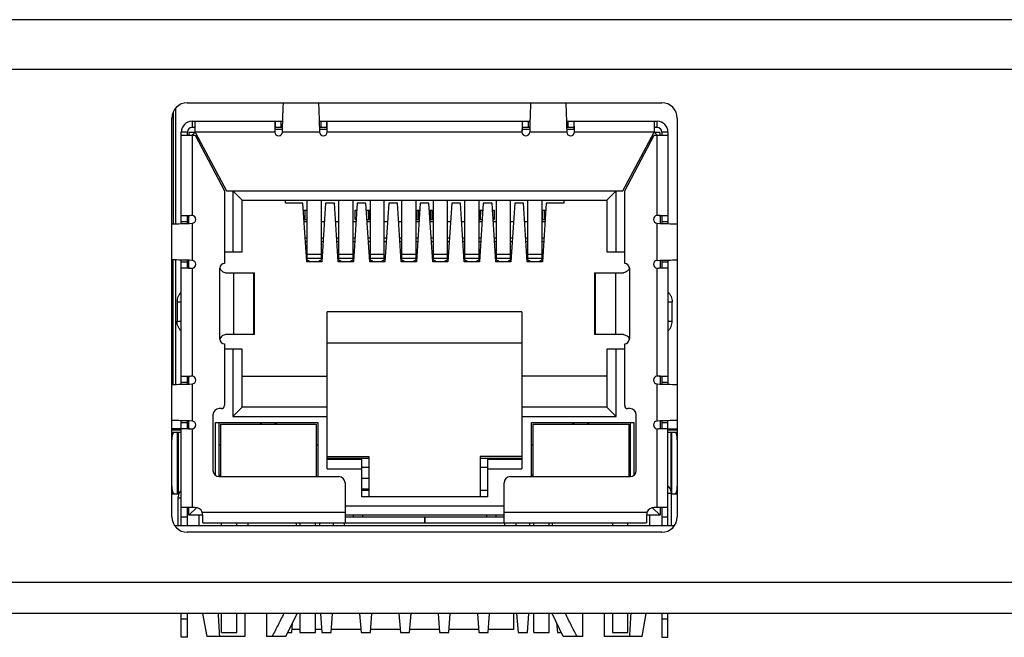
# Model space of a CAD drawing. Header units: millimetres. Extents: x 0 to 420, y 0 to 297.
# Tile 11 of 13: x 175 to 207, y 240 to 260. Entities that reach past the tile are written whole.
import ezdxf

# ---------------------------------------------------------------- set-up
doc = ezdxf.new("R2010")
doc.units = ezdxf.units.MM
doc.header["$LTSCALE"] = 23.1
doc.layers.add('00_COMPONENTS', color=7, linetype='CONTINUOUS')

msp = doc.modelspace()

# ---------------------------------------------------------------- linework, layer by layer
at = {"layer": '00_COMPONENTS', "color": 7}
for p, q in [((249.799, 260.116), (155.199, 260.116)), ((180.194, 257.117), (180.194, 253.507)), ((180.28, 253.51), (180.28, 257.253)), ((180.656, 257.426), (196.009, 257.426)), ((180.156, 244.026), (180.156, 256.926)), ((180.809, 256.826), (183.743, 256.826)), ((180.809, 256.826), (180.809, 256.626)), ((180.909, 256.476), (180.909, 256.826)), ((184.924, 256.826), (191.743, 256.826)), ((192.924, 256.826), (195.859, 256.826)), ((195.759, 256.826), (195.759, 256.476)), ((195.859, 256.626), (195.859, 256.826)), ((196.509, 256.926), (196.509, 244.026)), ((180.659, 256.476), (180.459, 256.476)), ((180.459, 253.516), (180.459, 256.476)), ((180.659, 256.376), (180.659, 256.476)), ((180.909, 256.626), (180.809, 256.626)), ((180.909, 256.476), (180.809, 256.376)), ((180.909, 256.476), (181.919, 254.576)), ((183.487, 256.626), (183.487, 256.621)), ((183.489, 256.576), (183.736, 256.576)), ((183.738, 256.626), (183.495, 256.626)), ((185.172, 256.626), (184.929, 256.626)), ((184.931, 256.576), (185.178, 256.576)), ((185.18, 256.622), (185.18, 256.626)), ((185.183, 256.486), (185.18, 256.622)), ((191.487, 256.626), (191.487, 256.621)), ((191.489, 256.576), (191.736, 256.576)), ((191.738, 256.626), (191.495, 256.626)), ((193.172, 256.626), (192.929, 256.626)), ((192.931, 256.576), (193.178, 256.576)), ((193.18, 256.622), (193.18, 256.626)), ((193.183, 256.486), (193.18, 256.622)), ((194.749, 254.576), (195.759, 256.476)), ((195.859, 256.626), (195.759, 256.626)), ((195.859, 256.376), (195.759, 256.476)), ((196.209, 256.476), (196.009, 256.476)), ((196.009, 256.476), (196.009, 256.376)), ((196.209, 256.476), (196.209, 253.516)), ((180.459, 256.376), (180.909, 256.376)), ((180.901, 256.468), (180.709, 256.468)), ((180.709, 256.468), (180.709, 256.376)), ((180.909, 256.376), (181.859, 254.576)), ((180.961, 256.276), (181.015, 256.276)), ((181.009, 256.186), (181.009, 256.287)), ((194.809, 254.576), (195.759, 256.376)), ((195.652, 256.276), (195.706, 256.276)), ((195.659, 256.186), (195.659, 256.287)), ((195.759, 256.376), (196.209, 256.376)), ((195.959, 256.468), (195.766, 256.468)), ((195.959, 256.376), (195.959, 256.468)), ((181.859, 254.576), (181.859, 252.226)), ((181.919, 254.576), (194.749, 254.576)), ((182.434, 254.276), (182.134, 254.576)), ((182.134, 254.576), (182.134, 252.606)), ((194.234, 254.276), (194.534, 254.576)), ((194.534, 252.606), (194.534, 254.576)), ((194.809, 252.226), (194.809, 254.576)), ((182.434, 254.276), (194.234, 254.276)), ((182.434, 252.606), (182.434, 254.276)), ((183.834, 254.176), (183.834, 254.276)), ((184.539, 252.337), (184.539, 254.276)), ((184.989, 254.276), (184.989, 252.337)), ((185.559, 252.337), (185.559, 254.276)), ((186.009, 254.276), (186.009, 252.337)), ((186.579, 252.337), (186.579, 254.276)), ((187.029, 252.337), (187.029, 254.276)), ((187.599, 252.337), (187.599, 254.276)), ((188.049, 254.276), (188.049, 252.337)), ((188.619, 252.337), (188.619, 254.276)), ((189.069, 254.276), (189.069, 252.337)), ((189.639, 252.337), (189.639, 254.276)), ((190.089, 254.276), (190.089, 252.337)), ((190.659, 252.337), (190.659, 254.276)), ((191.109, 252.337), (191.109, 254.276)), ((191.679, 252.337), (191.679, 254.276)), ((192.129, 254.276), (192.129, 252.337)), ((192.834, 254.276), (192.834, 254.176)), ((194.234, 254.276), (194.234, 252.606)), ((184.395, 254.176), (183.834, 254.176)), ((184.518, 252.276), (184.395, 254.176)), ((184.41, 253.951), (184.539, 253.951)), ((184.459, 253.951), (184.459, 253.651)), ((184.534, 253.651), (184.534, 253.951)), ((185.132, 254.176), (185.009, 252.276)), ((185.415, 254.176), (185.132, 254.176)), ((185.538, 252.276), (185.415, 254.176)), ((186.152, 254.176), (186.029, 252.276)), ((186.084, 253.951), (186.138, 253.951)), ((186.084, 253.651), (186.084, 253.951)), ((186.134, 253.951), (186.134, 253.89)), ((186.435, 254.176), (186.152, 254.176)), ((186.558, 252.276), (186.435, 254.176)), ((186.45, 253.951), (186.579, 253.951)), ((186.459, 253.951), (186.459, 253.813)), ((186.534, 253.651), (186.534, 253.951)), ((187.172, 254.176), (187.049, 252.276)), ((187.455, 254.176), (187.172, 254.176)), ((187.578, 252.276), (187.455, 254.176)), ((188.192, 254.176), (188.069, 252.276)), ((188.084, 253.951), (188.178, 253.951)), ((188.084, 253.651), (188.084, 253.951)), ((188.134, 253.951), (188.134, 253.651)), ((188.475, 254.176), (188.192, 254.176)), ((188.598, 252.276), (188.475, 254.176)), ((188.49, 253.951), (188.583, 253.951)), ((188.534, 253.651), (188.534, 253.951)), ((188.583, 253.951), (188.583, 253.651)), ((189.212, 254.176), (189.089, 252.276)), ((189.495, 254.176), (189.212, 254.176)), ((189.618, 252.276), (189.495, 254.176)), ((190.089, 253.951), (190.218, 253.951)), ((190.232, 254.176), (190.109, 252.276)), ((190.134, 253.951), (190.134, 253.651)), ((190.209, 253.813), (190.209, 253.951)), ((190.515, 254.176), (190.232, 254.176)), ((190.638, 252.276), (190.515, 254.176)), ((190.53, 253.951), (190.583, 253.951)), ((190.534, 253.89), (190.534, 253.951)), ((190.583, 253.951), (190.583, 253.651)), ((191.252, 254.176), (191.129, 252.276)), ((191.535, 254.176), (191.252, 254.176)), ((191.658, 252.276), (191.535, 254.176)), ((192.129, 253.951), (192.258, 253.951)), ((192.134, 253.951), (192.134, 253.651)), ((192.272, 254.176), (192.149, 252.276)), ((192.209, 253.651), (192.209, 253.951)), ((192.834, 254.176), (192.272, 254.176)), ((180.663, 253.772), (180.659, 253.772)), ((180.659, 253.521), (180.659, 253.764)), ((180.798, 253.775), (180.663, 253.772)), ((180.709, 253.523), (180.709, 253.77)), ((184.429, 253.651), (184.539, 253.651)), ((186.084, 253.651), (186.118, 253.651)), ((186.469, 253.651), (186.579, 253.651)), ((188.084, 253.651), (188.158, 253.651)), ((188.509, 253.651), (188.583, 253.651)), ((190.089, 253.651), (190.198, 253.651)), ((190.549, 253.651), (190.583, 253.651)), ((192.129, 253.651), (192.238, 253.651)), ((195.959, 253.77), (195.959, 253.523)), ((196.009, 253.772), (196.004, 253.772)), ((196.009, 253.764), (196.009, 253.521)), ((184.539, 253.576), (184.434, 253.576)), ((185.093, 253.576), (184.989, 253.576)), ((185.559, 253.576), (185.454, 253.576)), ((186.113, 253.576), (186.009, 253.576)), ((186.579, 253.576), (186.474, 253.576)), ((187.133, 253.576), (187.029, 253.576)), ((187.599, 253.576), (187.494, 253.576)), ((188.153, 253.576), (188.049, 253.576)), ((188.619, 253.576), (188.514, 253.576)), ((189.173, 253.576), (189.069, 253.576)), ((189.639, 253.576), (189.534, 253.576)), ((190.193, 253.576), (190.089, 253.576)), ((190.659, 253.576), (190.554, 253.576)), ((191.213, 253.576), (191.109, 253.576)), ((191.679, 253.576), (191.574, 253.576)), ((192.233, 253.576), (192.129, 253.576)), ((184.468, 253.05), (184.539, 253.05)), ((184.989, 253.05), (185.059, 253.05)), ((185.488, 253.05), (185.559, 253.05)), ((186.009, 253.05), (186.079, 253.05)), ((186.508, 253.05), (186.579, 253.05)), ((187.029, 253.05), (187.099, 253.05)), ((187.528, 253.05), (187.599, 253.05)), ((188.049, 253.05), (188.119, 253.05)), ((188.548, 253.05), (188.619, 253.05)), ((189.069, 253.05), (189.139, 253.05)), ((189.568, 253.05), (189.639, 253.05)), ((190.089, 253.05), (190.159, 253.05)), ((190.588, 253.05), (190.659, 253.05)), ((191.109, 253.05), (191.179, 253.05)), ((191.608, 253.05), (191.679, 253.05)), ((192.129, 253.05), (192.199, 253.05)), ((184.539, 252.926), (184.476, 252.926)), ((185.051, 252.926), (184.989, 252.926)), ((185.559, 252.926), (185.496, 252.926)), ((186.071, 252.926), (186.009, 252.926)), ((186.579, 252.926), (186.516, 252.926)), ((187.091, 252.926), (187.029, 252.926)), ((187.599, 252.926), (187.536, 252.926)), ((188.111, 252.926), (188.049, 252.926)), ((188.619, 252.926), (188.556, 252.926)), ((189.131, 252.926), (189.069, 252.926)), ((189.639, 252.926), (189.576, 252.926)), ((190.151, 252.926), (190.089, 252.926)), ((190.659, 252.926), (190.596, 252.926)), ((191.171, 252.926), (191.109, 252.926)), ((191.679, 252.926), (191.616, 252.926)), ((192.191, 252.926), (192.129, 252.926)), ((180.194, 250.035), (180.194, 252.344)), ((180.28, 248.31), (180.28, 252.341)), ((180.459, 248.316), (180.459, 252.335)), ((181.859, 252.606), (182.434, 252.606)), ((184.614, 252.297), (184.539, 252.337)), ((184.989, 252.337), (184.914, 252.297)), ((185.634, 252.297), (185.559, 252.337)), ((186.009, 252.337), (185.934, 252.297)), ((186.654, 252.297), (186.579, 252.337)), ((187.029, 252.337), (186.954, 252.297)), ((187.674, 252.297), (187.599, 252.337)), ((188.049, 252.337), (187.974, 252.297)), ((188.694, 252.297), (188.619, 252.337)), ((189.069, 252.337), (188.994, 252.297)), ((189.714, 252.297), (189.639, 252.337)), ((190.089, 252.337), (190.014, 252.297)), ((190.734, 252.297), (190.659, 252.337)), ((191.109, 252.337), (191.034, 252.297)), ((191.754, 252.297), (191.679, 252.337)), ((192.129, 252.337), (192.054, 252.297)), ((194.234, 252.606), (194.809, 252.606)), ((196.209, 252.335), (196.209, 248.316)), ((180.659, 252.087), (180.659, 252.33)), ((180.659, 252.079), (180.663, 252.079)), ((180.709, 252.081), (180.709, 252.328)), ((185.009, 252.276), (184.518, 252.276)), ((184.614, 252.276), (184.614, 252.297)), ((184.914, 252.276), (184.914, 252.297)), ((186.029, 252.276), (185.538, 252.276)), ((185.634, 252.297), (185.634, 252.276)), ((185.934, 252.276), (185.934, 252.297)), ((187.049, 252.276), (186.558, 252.276)), ((186.654, 252.297), (186.654, 252.276)), ((186.954, 252.276), (186.954, 252.297)), ((188.069, 252.276), (187.578, 252.276)), ((187.674, 252.297), (187.674, 252.276)), ((187.974, 252.276), (187.974, 252.297)), ((189.089, 252.276), (188.598, 252.276)), ((188.694, 252.297), (188.694, 252.276)), ((188.994, 252.276), (188.994, 252.297)), ((190.109, 252.276), (189.618, 252.276)), ((189.714, 252.297), (189.714, 252.276)), ((190.014, 252.276), (190.014, 252.297)), ((191.129, 252.276), (190.638, 252.276)), ((190.734, 252.297), (190.734, 252.276)), ((191.034, 252.276), (191.034, 252.297)), ((192.149, 252.276), (191.658, 252.276)), ((191.754, 252.297), (191.754, 252.276)), ((192.054, 252.297), (192.054, 252.276)), ((195.869, 252.076), (196.005, 252.079)), ((195.959, 252.328), (195.959, 252.081)), ((196.005, 252.079), (196.009, 252.079)), ((196.009, 252.33), (196.009, 252.087)), ((181.896, 251.926), (182.833, 251.926)), ((182.833, 249.926), (182.833, 251.926)), ((193.835, 251.926), (194.772, 251.926)), ((193.835, 251.926), (193.835, 249.926)), ((180.323, 250.978), (180.323, 250.358)), ((196.344, 250.358), (196.344, 250.978)), ((191.484, 250.656), (185.184, 250.656)), ((185.184, 245.576), (185.184, 250.656)), ((191.484, 250.656), (191.484, 245.576)), ((180.194, 248.307), (180.194, 250.035)), ((182.833, 249.926), (181.896, 249.926)), ((194.772, 249.926), (193.835, 249.926)), ((181.859, 249.626), (181.859, 247.626)), ((185.184, 249.656), (191.484, 249.656)), ((194.809, 247.626), (194.809, 249.626)), ((182.434, 249.456), (181.859, 249.456)), ((182.134, 249.456), (182.134, 247.276)), ((182.434, 247.576), (182.434, 249.456)), ((194.809, 249.456), (194.234, 249.456)), ((194.234, 249.456), (194.234, 247.576)), ((194.534, 247.276), (194.534, 249.456)), ((180.663, 248.572), (180.659, 248.572)), ((180.659, 248.321), (180.659, 248.564)), ((180.798, 248.575), (180.663, 248.572)), ((180.709, 248.323), (180.709, 248.57)), ((182.434, 248.576), (185.184, 248.576)), ((194.234, 248.576), (191.484, 248.576)), ((195.959, 248.57), (195.959, 248.323)), ((196.009, 248.572), (196.004, 248.572)), ((196.009, 248.564), (196.009, 248.321)), ((182.434, 247.576), (182.134, 247.276)), ((185.184, 247.576), (182.434, 247.576)), ((194.234, 247.576), (191.484, 247.576)), ((194.534, 247.276), (194.234, 247.576)), ((181.484, 247.326), (181.484, 245.526)), ((181.759, 247.526), (181.684, 247.526)), ((182.134, 247.276), (185.184, 247.276)), ((191.484, 247.276), (194.534, 247.276)), ((194.984, 247.526), (194.909, 247.526)), ((195.184, 245.526), (195.184, 247.326)), ((180.459, 243.736), (180.459, 247.135)), ((180.659, 246.887), (180.659, 247.13)), ((180.709, 246.881), (180.709, 247.128)), ((181.569, 247.076), (184.874, 247.076)), ((181.569, 245.362), (181.569, 247.076)), ((181.684, 245.326), (181.684, 247.076)), ((181.729, 247.026), (184.829, 247.026)), ((181.729, 247.026), (181.729, 245.326)), ((183.054, 247.076), (183.004, 247.026)), ((183.054, 247.026), (183.054, 247.076)), ((183.504, 247.076), (183.554, 247.026)), ((183.504, 247.026), (183.504, 247.076)), ((184.829, 247.026), (184.829, 245.326)), ((184.874, 247.076), (184.874, 245.326)), ((191.794, 247.076), (195.099, 247.076)), ((191.794, 245.326), (191.794, 247.076)), ((191.839, 247.026), (194.939, 247.026)), ((191.839, 247.026), (191.839, 245.326)), ((193.164, 247.076), (193.114, 247.026)), ((193.164, 247.076), (193.164, 247.026)), ((193.664, 247.026), (193.614, 247.076)), ((193.614, 247.026), (193.614, 247.076)), ((194.939, 247.026), (194.939, 245.326)), ((194.984, 247.076), (194.984, 245.326)), ((195.099, 247.076), (195.099, 245.362)), ((195.959, 247.128), (195.959, 246.881)), ((196.009, 247.13), (196.009, 246.887)), ((196.209, 243.736), (196.209, 247.135)), ((180.156, 246.836), (180.459, 246.836)), ((180.156, 246.768), (180.459, 246.768)), ((180.459, 246.876), (180.159, 246.876)), ((180.359, 246.768), (180.359, 244.768)), ((180.659, 246.879), (180.663, 246.879)), ((195.869, 246.876), (196.005, 246.879)), ((196.005, 246.879), (196.009, 246.879)), ((196.209, 246.876), (196.509, 246.876)), ((196.209, 246.836), (196.509, 246.836)), ((196.209, 246.768), (196.509, 246.768)), ((196.309, 244.826), (196.309, 246.768)), ((181.684, 246.356), (181.729, 246.356)), ((184.829, 246.356), (184.874, 246.356)), ((191.794, 246.356), (191.839, 246.356)), ((194.939, 246.356), (194.984, 246.356)), ((185.184, 245.976), (186.534, 245.976)), ((186.534, 245.976), (186.534, 244.676)), ((191.484, 245.976), (190.134, 245.976)), ((190.134, 245.976), (190.134, 244.676)), ((185.184, 245.926), (186.534, 245.926)), ((186.304, 245.876), (185.184, 245.876)), ((186.304, 244.676), (186.304, 245.876)), ((190.134, 245.926), (191.484, 245.926)), ((191.484, 245.876), (190.364, 245.876)), ((190.364, 245.876), (190.364, 244.676)), ((181.684, 245.376), (181.729, 245.376)), ((181.684, 245.326), (185.559, 245.326)), ((185.184, 245.576), (186.304, 245.576)), ((186.534, 245.626), (186.304, 245.626)), ((190.364, 245.626), (190.134, 245.626)), ((190.364, 245.576), (191.484, 245.576)), ((191.109, 245.326), (194.984, 245.326)), ((191.839, 245.376), (191.794, 245.376)), ((185.759, 245.126), (185.759, 243.826)), ((186.304, 245.273), (186.534, 245.273)), ((190.909, 243.826), (190.909, 245.126)), ((180.156, 244.768), (180.376, 244.768)), ((186.534, 244.923), (186.304, 244.923)), ((186.534, 244.876), (186.304, 244.876)), ((190.364, 244.876), (190.134, 244.876)), ((196.309, 244.776), (196.309, 243.736)), ((196.317, 244.768), (196.509, 244.768)), ((180.359, 243.736), (180.359, 244.626)), ((185.759, 244.376), (190.909, 244.376)), ((190.364, 244.676), (186.304, 244.676)), ((180.909, 244.326), (180.459, 244.326)), ((180.659, 243.736), (180.659, 244.326)), ((180.709, 244.076), (180.709, 244.326)), ((180.709, 244.076), (180.954, 244.321)), ((181.153, 244.076), (180.709, 244.076)), ((181.044, 243.736), (181.044, 244.076)), ((190.909, 244.076), (185.759, 244.076)), ((186.034, 244.026), (186.034, 244.076)), ((186.334, 244.026), (186.334, 244.076)), ((190.334, 244.076), (190.334, 244.026)), ((190.634, 244.076), (190.634, 244.026)), ((195.959, 244.076), (195.514, 244.076)), ((195.624, 243.736), (195.624, 244.076)), ((195.959, 244.076), (195.713, 244.321)), ((196.209, 244.326), (195.759, 244.326)), ((195.959, 244.326), (195.959, 244.076)), ((196.009, 244.326), (196.009, 243.736)), ((196.415, 243.736), (180.25, 243.736)), ((181.159, 243.826), (181.159, 244.039)), ((181.159, 243.826), (188.334, 243.826)), ((181.759, 243.736), (181.759, 243.826)), ((182.259, 243.736), (182.259, 243.826)), ((182.619, 243.826), (182.619, 243.736)), ((184.194, 243.736), (184.194, 243.826)), ((184.299, 243.826), (184.299, 243.736)), ((184.799, 243.736), (184.799, 243.826)), ((184.934, 243.826), (184.934, 243.736)), ((185.384, 243.736), (185.384, 243.826)), ((185.734, 243.826), (185.734, 243.736)), ((185.759, 244.026), (188.338, 244.026)), ((188.334, 244.026), (188.334, 243.826)), ((188.339, 244.026), (190.909, 244.026)), ((188.339, 244.026), (188.339, 243.826)), ((188.339, 243.826), (195.509, 243.826)), ((190.934, 243.736), (190.934, 243.826)), ((191.284, 243.826), (191.284, 243.736)), ((191.734, 243.736), (191.734, 243.826)), ((191.869, 243.736), (191.869, 243.826)), ((192.369, 243.736), (192.369, 243.826)), ((192.474, 243.736), (192.474, 243.826)), ((194.409, 243.826), (194.409, 243.736)), ((194.909, 243.736), (194.909, 243.826)), ((195.509, 244.039), (195.509, 243.826)), ((196.009, 243.526), (180.656, 243.526)), ((240.019, 240.896), (164.619, 240.896)), ((180.459, 240.126), (180.459, 240.896)), ((180.659, 240.126), (180.659, 240.896)), ((181.294, 240.156), (181.161, 240.896)), ((181.759, 240.276), (181.759, 240.896)), ((182.259, 240.276), (182.259, 240.896)), ((182.519, 240.896), (182.519, 240.156)), ((183.219, 240.896), (183.219, 240.156)), ((183.849, 240.156), (184.208, 240.896)), ((184.299, 240.896), (184.299, 240.276)), ((184.799, 240.276), (184.799, 240.896)), ((184.962, 240.896), (185.009, 240.276)), ((185.309, 240.276), (185.355, 240.896)), ((186.232, 240.896), (186.279, 240.276)), ((186.579, 240.276), (186.625, 240.896)), ((187.502, 240.896), (187.549, 240.276)), ((187.849, 240.276), (187.895, 240.896)), ((188.772, 240.896), (188.819, 240.276)), ((189.119, 240.276), (189.165, 240.896)), ((190.042, 240.896), (190.089, 240.276)), ((190.389, 240.276), (190.435, 240.896)), ((191.208, 240.896), (191.208, 240.383)), ((191.312, 240.896), (191.359, 240.276)), ((191.659, 240.276), (191.705, 240.896)), ((191.869, 240.276), (191.869, 240.896)), ((192.369, 240.276), (192.369, 240.896)), ((192.819, 240.156), (192.459, 240.896)), ((193.449, 240.156), (193.449, 240.896)), ((194.149, 240.896), (194.149, 240.156)), ((194.409, 240.896), (194.409, 240.276)), ((194.909, 240.276), (194.909, 240.896)), ((195.374, 240.156), (195.506, 240.896)), ((196.009, 240.896), (196.009, 240.126)), ((196.209, 240.126), (196.209, 240.896)), ((184.039, 240.276), (184.063, 240.597)), ((192.605, 240.597), (192.629, 240.276)), ((181.759, 240.276), (182.259, 240.276)), ((183.907, 240.276), (184.039, 240.276)), ((184.299, 240.383), (184.047, 240.383)), ((184.299, 240.276), (184.799, 240.276)), ((185.001, 240.383), (184.799, 240.383)), ((185.009, 240.276), (185.309, 240.276)), ((186.271, 240.383), (185.317, 240.383)), ((186.279, 240.276), (186.579, 240.276)), ((187.541, 240.383), (186.587, 240.383)), ((187.549, 240.276), (187.849, 240.276)), ((188.811, 240.383), (187.857, 240.383)), ((188.819, 240.276), (189.119, 240.276)), ((190.081, 240.383), (189.127, 240.383)), ((190.089, 240.276), (190.389, 240.276)), ((191.208, 240.383), (190.397, 240.383)), ((191.359, 240.276), (191.659, 240.276)), ((191.869, 240.276), (192.369, 240.276)), ((192.629, 240.276), (192.76, 240.276)), ((194.409, 240.276), (194.909, 240.276)), ((180.659, 240.126), (180.459, 240.126)), ((182.519, 240.156), (181.294, 240.156)), ((183.849, 240.156), (183.219, 240.156)), ((193.449, 240.156), (192.819, 240.156)), ((195.374, 240.156), (194.149, 240.156)), ((196.009, 240.126), (196.209, 240.126))]:
    msp.add_line(p, q, dxfattribs=at)
at = {"layer": '00_COMPONENTS', "color": 4}
for p, q in [((154.799, 258.516), (250.199, 258.516)), ((183.495, 256.826), (183.495, 256.626)), ((183.684, 256.826), (183.684, 256.626)), ((184.983, 256.626), (184.983, 256.826)), ((185.172, 256.626), (185.172, 256.826)), ((191.495, 256.826), (191.495, 256.626)), ((191.684, 256.826), (191.684, 256.626)), ((192.983, 256.626), (192.983, 256.826)), ((193.172, 256.626), (193.172, 256.826)), ((183.484, 256.476), (180.909, 256.476)), ((184.934, 256.476), (183.734, 256.476)), ((191.484, 256.476), (185.183, 256.476)), ((192.934, 256.476), (191.734, 256.476)), ((195.759, 256.476), (193.183, 256.476)), ((180.809, 256.376), (180.809, 253.775)), ((195.859, 253.775), (195.859, 256.376)), ((186.128, 253.951), (186.128, 253.796)), ((186.54, 253.651), (186.54, 253.951)), ((188.128, 253.951), (188.128, 253.651)), ((188.54, 253.651), (188.54, 253.951)), ((190.128, 253.951), (190.128, 253.651)), ((190.54, 253.796), (190.54, 253.951)), ((180.659, 253.764), (180.459, 253.764)), ((196.209, 253.764), (196.009, 253.764)), ((180.659, 253.575), (180.459, 253.575)), ((180.809, 253.526), (180.809, 252.326)), ((195.859, 252.326), (195.859, 253.526)), ((196.209, 253.575), (196.009, 253.575)), ((184.539, 252.521), (184.989, 252.521)), ((184.989, 252.384), (184.539, 252.384)), ((185.559, 252.521), (186.009, 252.521)), ((186.009, 252.384), (185.559, 252.384)), ((186.579, 252.521), (187.029, 252.521)), ((187.029, 252.384), (186.579, 252.384)), ((187.599, 252.521), (188.049, 252.521)), ((188.049, 252.384), (187.599, 252.384)), ((188.619, 252.521), (189.069, 252.521)), ((189.069, 252.384), (188.619, 252.384)), ((189.639, 252.521), (190.089, 252.521)), ((190.089, 252.384), (189.639, 252.384)), ((190.659, 252.521), (191.109, 252.521)), ((191.109, 252.384), (190.659, 252.384)), ((191.679, 252.521), (192.129, 252.521)), ((192.129, 252.384), (191.679, 252.384)), ((180.459, 252.276), (180.659, 252.276)), ((180.459, 252.087), (180.659, 252.087)), ((180.809, 252.076), (180.809, 248.575)), ((181.709, 249.776), (181.709, 252.076)), ((194.959, 252.076), (194.959, 249.776)), ((195.859, 248.575), (195.859, 252.076)), ((196.009, 252.276), (196.209, 252.276)), ((196.009, 252.087), (196.209, 252.087)), ((182.148, 251.926), (182.148, 249.926)), ((182.809, 249.926), (182.809, 251.926)), ((193.858, 251.926), (193.858, 249.926)), ((194.52, 249.926), (194.52, 251.926)), ((180.459, 250.978), (180.323, 250.978)), ((196.344, 250.978), (196.209, 250.978)), ((180.323, 250.358), (180.459, 250.358)), ((196.209, 250.358), (196.344, 250.358)), ((180.156, 250.035), (180.194, 250.035)), ((180.659, 248.564), (180.459, 248.564)), ((196.209, 248.564), (196.009, 248.564)), ((180.659, 248.375), (180.459, 248.375)), ((180.809, 248.326), (180.809, 247.126)), ((195.859, 247.126), (195.859, 248.326)), ((196.209, 248.375), (196.009, 248.375)), ((180.459, 247.076), (180.659, 247.076)), ((196.009, 247.076), (196.209, 247.076)), ((180.339, 244.768), (180.339, 246.768)), ((180.459, 246.887), (180.659, 246.887)), ((180.809, 246.876), (180.809, 244.326)), ((195.859, 244.326), (195.859, 246.876)), ((196.009, 246.887), (196.209, 246.887)), ((196.328, 246.768), (196.328, 244.768)), ((196.309, 244.776), (196.209, 244.776)), ((196.309, 244.826), (196.309, 244.776)), ((180.359, 244.626), (180.359, 244.676)), ((180.459, 244.626), (180.359, 244.626)), ((181.138, 244.176), (185.759, 244.176)), ((190.909, 244.176), (195.529, 244.176)), ((180.459, 244.026), (180.659, 244.026)), ((196.009, 244.026), (196.209, 244.026)), ((240.019, 241.896), (164.619, 241.896)), ((180.459, 240.726), (180.659, 240.726)), ((196.009, 240.726), (196.209, 240.726))]:
    msp.add_line(p, q, dxfattribs=at)
at = {"layer": '00_COMPONENTS', "color": 7}
for centre, radius, start, end in [((180.656, 256.926), 0.5, 90, 180), ((196.009, 256.926), 0.5, 0, 90), ((180.809, 256.476), 0.35, 90, 180), ((195.859, 256.476), 0.35, 0, 90), ((180.809, 256.476), 0.15, 90, 180), ((239.07, 255.3), 55.599, 178.6383, 178.7775), ((183.81, 256.481), 0.326, 179.062, 180.0001), ((183.81, 256.481), 0.327, 180.0001, 180.3751), ((183.81, 256.481), 0.327, 180.3751, 180.9377), ((183.609, 256.479), 0.125, 181.7504, 358.2496), ((185.059, 256.479), 0.125, 181.7504, 358.2496), ((184.857, 256.481), 0.326, 0.7296, 0.9381), ((184.857, 256.481), 0.326, 359.9999, 0.7296), ((184.857, 256.481), 0.327, 359.0623, 359.6249), ((184.857, 256.481), 0.327, 359.6249, 359.9999), ((247.07, 255.3), 55.599, 178.6383, 178.7775), ((191.81, 256.481), 0.326, 179.062, 180.0001), ((191.81, 256.481), 0.327, 180.0001, 180.3751), ((191.81, 256.481), 0.327, 180.3751, 180.9377), ((191.609, 256.479), 0.125, 181.7504, 358.2496), ((193.059, 256.479), 0.125, 181.7504, 358.2496), ((192.857, 256.481), 0.326, 0.7296, 0.9381), ((192.857, 256.481), 0.326, 359.9999, 0.7296), ((192.857, 256.481), 0.327, 359.0623, 359.6249), ((192.857, 256.481), 0.327, 359.6249, 359.9999), ((195.859, 256.476), 0.15, 0, 90), ((180.803, 253.449), 0.326, 90.7296, 90.9381), ((180.803, 253.449), 0.326, 89.9999, 90.7296), ((180.803, 253.449), 0.327, 89.6249, 89.9999), ((180.803, 253.449), 0.327, 89.0623, 89.6249), ((180.805, 253.65), 0.125, 271.7504, 88.2496), ((195.862, 253.65), 0.125, 91.7504, 268.2496), ((195.864, 253.449), 0.327, 90.3751, 90.9377), ((195.864, 253.449), 0.327, 90.0001, 90.3751), ((195.864, 253.449), 0.326, 89.062, 90.0001), ((194.683, 198.189), 55.599, 88.6383, 88.7775), ((181.984, 307.662), 55.599, 268.6383, 268.7775), ((180.803, 252.402), 0.326, 269.062, 270.0001), ((180.803, 252.402), 0.327, 270.0001, 270.3751), ((180.803, 252.402), 0.327, 270.3751, 270.9377), ((180.805, 252.201), 0.125, 271.7504, 88.2496), ((181.859, 252.076), 0.15, 90, 180), ((194.809, 252.076), 0.15, 360, 90), ((195.862, 252.201), 0.125, 91.7504, 268.2496), ((195.864, 252.402), 0.327, 269.0623, 269.6249), ((195.864, 252.402), 0.327, 269.6249, 269.9999), ((195.864, 252.402), 0.326, 269.9999, 270.7296), ((195.864, 252.402), 0.326, 270.7296, 270.9381), ((181.859, 249.776), 0.15, 180, 270), ((194.809, 249.776), 0.15, 270, 0), ((180.803, 248.249), 0.326, 90.7296, 90.9381), ((180.803, 248.249), 0.326, 89.9999, 90.7296), ((180.803, 248.249), 0.327, 89.6249, 89.9999), ((180.803, 248.249), 0.327, 89.0623, 89.6249), ((180.805, 248.45), 0.125, 271.7504, 88.2496), ((195.862, 248.45), 0.125, 91.7504, 268.2496), ((195.864, 248.249), 0.327, 90.3751, 90.9377), ((195.864, 248.249), 0.327, 90.0001, 90.3751), ((195.864, 248.249), 0.326, 89.062, 90.0001), ((194.683, 192.989), 55.599, 88.6383, 88.7775), ((181.759, 247.626), 0.1, 270, 360), ((194.909, 247.626), 0.1, 180, 270), ((181.684, 247.326), 0.2, 90, 180), ((194.984, 247.326), 0.2, 0, 90), ((180.805, 247.001), 0.125, 271.7504, 88.2496), ((195.862, 247.001), 0.125, 91.7504, 268.2496), ((181.984, 302.462), 55.599, 268.6383, 268.7775), ((180.803, 247.202), 0.326, 269.062, 270.0001), ((180.803, 247.202), 0.327, 270.0001, 270.3751), ((180.803, 247.202), 0.327, 270.3751, 270.9377), ((195.864, 247.202), 0.327, 269.0623, 269.6249), ((195.864, 247.202), 0.327, 269.6249, 269.9999), ((195.864, 247.202), 0.326, 269.9999, 270.7296), ((195.864, 247.202), 0.326, 270.7296, 270.9381), ((181.684, 245.526), 0.2, 180, 270), ((185.559, 245.126), 0.2, 0, 90), ((191.109, 245.126), 0.2, 90, 180), ((194.984, 245.526), 0.2, 270, 360), ((196.059, 244.826), 0.25, 0, 53.1301), ((180.609, 244.676), 0.25, 126.8699, 180), ((180.909, 244.076), 0.25, 23.5782, 90), ((195.759, 244.076), 0.25, 90, 156.4218), ((180.656, 244.026), 0.5, 180, 270), ((196.009, 244.026), 0.5, 270, 360)]:
    msp.add_arc(centre, radius, start, end, dxfattribs=at)
for centre, start_param, end_param in [((182.619, 259.976), -3.890381, -3.847653), ((194.049, 259.976), -2.435532, -2.392805)]:
    msp.add_ellipse(centre, major_axis=(0, 26.048), ratio=0.054651, start_param=start_param, end_param=end_param, dxfattribs=at)
for points, knots in [([(183.734, 256.476), (183.736, 256.578), (183.742, 256.774), (183.749, 257.009), (183.755, 257.176), (183.759, 257.277), (183.763, 257.358), (183.766, 257.406), (183.768, 257.426)], [0, 0, 0, 0, 0.324445, 0.617286, 0.742742, 0.850005, 0.936454, 1, 1, 1, 1]), ([(184.899, 257.426), (184.901, 257.406), (184.904, 257.358), (184.908, 257.277), (184.912, 257.176), (184.918, 257.009), (184.925, 256.774), (184.931, 256.578), (184.934, 256.476)], [0, 0, 0, 0, 0.063546, 0.149995, 0.257257, 0.382713, 0.675555, 1, 1, 1, 1]), ([(191.768, 257.426), (191.766, 257.406), (191.763, 257.358), (191.759, 257.277), (191.755, 257.176), (191.749, 257.009), (191.742, 256.774), (191.736, 256.578), (191.734, 256.476)], [0, 0, 0, 0, 0.063555, 0.15001, 0.257277, 0.382735, 0.675573, 1, 1, 1, 1]), ([(192.899, 257.426), (192.901, 257.406), (192.904, 257.358), (192.908, 257.277), (192.912, 257.176), (192.918, 257.009), (192.925, 256.774), (192.931, 256.578), (192.934, 256.476)], [0, 0, 0, 0, 0.063546, 0.149995, 0.257257, 0.382713, 0.675555, 1, 1, 1, 1]), ([(183.495, 256.826), (183.495, 256.826), (183.495, 256.825), (183.495, 256.824), (183.494, 256.821), (183.494, 256.817), (183.493, 256.811), (183.493, 256.803), (183.492, 256.794), (183.492, 256.783), (183.491, 256.766), (183.49, 256.74), (183.489, 256.706), (183.488, 256.667), (183.487, 256.64), (183.487, 256.626)], [0, 0, 0, 0, 0.001727, 0.005248, 0.018511, 0.040256, 0.070436, 0.108917, 0.155529, 0.210033, 0.272174, 0.418083, 0.590373, 0.785634, 1, 1, 1, 1]), ([(185.18, 256.626), (185.18, 256.64), (185.179, 256.667), (185.178, 256.706), (185.177, 256.74), (185.176, 256.766), (185.176, 256.783), (185.175, 256.794), (185.174, 256.803), (185.174, 256.811), (185.173, 256.817), (185.173, 256.821), (185.172, 256.824), (185.172, 256.825), (185.172, 256.826), (185.172, 256.826)], [0, 0, 0, 0, 0.214367, 0.409628, 0.581919, 0.727827, 0.789968, 0.844472, 0.891084, 0.929565, 0.959744, 0.981489, 0.994752, 0.998273, 1, 1, 1, 1]), ([(191.495, 256.826), (191.495, 256.826), (191.495, 256.825), (191.495, 256.824), (191.494, 256.821), (191.494, 256.817), (191.493, 256.811), (191.493, 256.803), (191.492, 256.794), (191.492, 256.783), (191.491, 256.766), (191.49, 256.74), (191.489, 256.706), (191.488, 256.667), (191.487, 256.64), (191.487, 256.626)], [0, 0, 0, 0, 0.001727, 0.005248, 0.018511, 0.040256, 0.070436, 0.108917, 0.155529, 0.210033, 0.272174, 0.418083, 0.590373, 0.785634, 1, 1, 1, 1]), ([(193.18, 256.626), (193.18, 256.64), (193.179, 256.667), (193.178, 256.706), (193.177, 256.74), (193.176, 256.766), (193.176, 256.783), (193.175, 256.794), (193.174, 256.803), (193.174, 256.811), (193.173, 256.817), (193.173, 256.821), (193.172, 256.824), (193.172, 256.825), (193.172, 256.826), (193.172, 256.826)], [0, 0, 0, 0, 0.214367, 0.409628, 0.581919, 0.727827, 0.789968, 0.844472, 0.891084, 0.929565, 0.959744, 0.981489, 0.994752, 0.998273, 1, 1, 1, 1]), ([(183.489, 256.576), (183.489, 256.569), (183.487, 256.539), (183.485, 256.509), (183.484, 256.486)], [0, 0, 0, 0, 0.2203, 1, 1, 1, 1]), ([(183.495, 256.626), (183.495, 256.626), (183.494, 256.624), (183.494, 256.622), (183.493, 256.618), (183.492, 256.612), (183.491, 256.605), (183.49, 256.593), (183.49, 256.583), (183.489, 256.576)], [0, 0, 0, 0, 0.022755, 0.074042, 0.156319, 0.269184, 0.411653, 0.5822, 1, 1, 1, 1]), ([(185.178, 256.576), (185.178, 256.583), (185.177, 256.593), (185.176, 256.605), (185.175, 256.612), (185.174, 256.618), (185.173, 256.622), (185.173, 256.624), (185.172, 256.626), (185.172, 256.626)], [0, 0, 0, 0, 0.417801, 0.588349, 0.730817, 0.843682, 0.925959, 0.977245, 1, 1, 1, 1]), ([(185.183, 256.491), (185.183, 256.499), (185.181, 256.527), (185.18, 256.555), (185.178, 256.576)], [0, 0, 0, 0, 0.273121, 1, 1, 1, 1]), ([(191.489, 256.576), (191.489, 256.569), (191.487, 256.539), (191.485, 256.509), (191.484, 256.486)], [0, 0, 0, 0, 0.2203, 1, 1, 1, 1]), ([(191.495, 256.626), (191.495, 256.626), (191.494, 256.624), (191.494, 256.622), (191.493, 256.618), (191.492, 256.612), (191.491, 256.605), (191.49, 256.593), (191.49, 256.583), (191.489, 256.576)], [0, 0, 0, 0, 0.022755, 0.074042, 0.156319, 0.269184, 0.411653, 0.5822, 1, 1, 1, 1]), ([(193.178, 256.576), (193.178, 256.583), (193.177, 256.593), (193.176, 256.605), (193.175, 256.612), (193.174, 256.618), (193.173, 256.622), (193.173, 256.624), (193.172, 256.626), (193.172, 256.626)], [0, 0, 0, 0, 0.417801, 0.588349, 0.730817, 0.843682, 0.925959, 0.977245, 1, 1, 1, 1]), ([(193.183, 256.491), (193.183, 256.499), (193.181, 256.527), (193.18, 256.555), (193.178, 256.576)], [0, 0, 0, 0, 0.273121, 1, 1, 1, 1]), ([(180.659, 253.772), (180.644, 253.772), (180.617, 253.771), (180.578, 253.77), (180.544, 253.769), (180.518, 253.768), (180.501, 253.767), (180.49, 253.767), (180.481, 253.766), (180.473, 253.766), (180.467, 253.765), (180.463, 253.765), (180.46, 253.764), (180.459, 253.764), (180.459, 253.764), (180.459, 253.764)], [0, 0, 0, 0, 0.214367, 0.409628, 0.581919, 0.727827, 0.789968, 0.844472, 0.891084, 0.929565, 0.959744, 0.981489, 0.994752, 0.998273, 1, 1, 1, 1]), ([(180.709, 253.77), (180.701, 253.77), (180.692, 253.769), (180.679, 253.768), (180.672, 253.767), (180.667, 253.766), (180.662, 253.765), (180.66, 253.765), (180.659, 253.764), (180.659, 253.764)], [0, 0, 0, 0, 0.417801, 0.588349, 0.730817, 0.843682, 0.925959, 0.977245, 1, 1, 1, 1]), ([(180.793, 253.775), (180.785, 253.774), (180.757, 253.773), (180.729, 253.771), (180.709, 253.77)], [0, 0, 0, 0, 0.273121, 1, 1, 1, 1]), ([(195.959, 253.77), (195.952, 253.771), (195.922, 253.772), (195.893, 253.774), (195.869, 253.775)], [0, 0, 0, 0, 0.2203, 1, 1, 1, 1]), ([(196.009, 253.764), (196.009, 253.764), (196.007, 253.765), (196.005, 253.765), (196.001, 253.766), (195.995, 253.767), (195.988, 253.768), (195.976, 253.769), (195.966, 253.77), (195.959, 253.77)], [0, 0, 0, 0, 0.022755, 0.074042, 0.156319, 0.269184, 0.411653, 0.5822, 1, 1, 1, 1]), ([(196.209, 253.764), (196.209, 253.764), (196.208, 253.764), (196.207, 253.764), (196.205, 253.765), (196.2, 253.765), (196.194, 253.766), (196.187, 253.766), (196.177, 253.767), (196.166, 253.767), (196.149, 253.768), (196.123, 253.769), (196.089, 253.77), (196.05, 253.771), (196.023, 253.772), (196.009, 253.772)], [0, 0, 0, 0, 0.001727, 0.005248, 0.018511, 0.040256, 0.070436, 0.108917, 0.155529, 0.210033, 0.272174, 0.418083, 0.590373, 0.785634, 1, 1, 1, 1]), ([(180.156, 253.506), (180.258, 253.51), (180.475, 253.516), (180.693, 253.522), (180.809, 253.526)], [0, 0, 0, 0, 0.466711, 1, 1, 1, 1]), ([(195.859, 253.526), (195.974, 253.522), (196.191, 253.516), (196.408, 253.51), (196.509, 253.506)], [0, 0, 0, 0, 0.533, 1, 1, 1, 1]), ([(180.809, 252.326), (180.693, 252.329), (180.475, 252.335), (180.258, 252.341), (180.156, 252.345)], [0, 0, 0, 0, 0.53329, 1, 1, 1, 1]), ([(195.859, 252.326), (195.974, 252.329), (196.191, 252.335), (196.408, 252.341), (196.509, 252.345)], [0, 0, 0, 0, 0.532997, 1, 1, 1, 1]), ([(180.459, 252.087), (180.459, 252.087), (180.459, 252.087), (180.46, 252.087), (180.463, 252.086), (180.467, 252.086), (180.473, 252.085), (180.481, 252.085), (180.49, 252.084), (180.501, 252.084), (180.518, 252.083), (180.544, 252.082), (180.578, 252.081), (180.617, 252.08), (180.644, 252.079), (180.659, 252.079)], [0, 0, 0, 0, 0.001727, 0.005248, 0.018511, 0.040256, 0.070436, 0.108917, 0.155529, 0.210033, 0.272174, 0.418083, 0.590373, 0.785634, 1, 1, 1, 1]), ([(180.659, 252.087), (180.659, 252.087), (180.66, 252.086), (180.662, 252.086), (180.667, 252.085), (180.672, 252.084), (180.679, 252.083), (180.692, 252.082), (180.701, 252.081), (180.709, 252.081)], [0, 0, 0, 0, 0.022755, 0.074042, 0.156319, 0.269184, 0.411653, 0.5822, 1, 1, 1, 1]), ([(180.709, 252.081), (180.715, 252.081), (180.745, 252.079), (180.775, 252.077), (180.798, 252.076)], [0, 0, 0, 0, 0.2203, 1, 1, 1, 1]), ([(181.709, 252.076), (181.716, 252.055), (181.735, 252.016), (181.78, 251.969), (181.835, 251.939), (181.876, 251.929), (181.896, 251.926)], [0, 0, 0, 0, 0.255414, 0.509698, 0.759836, 1, 1, 1, 1]), ([(194.959, 252.076), (194.951, 252.055), (194.932, 252.016), (194.888, 251.969), (194.832, 251.939), (194.792, 251.929), (194.772, 251.926)], [0, 0, 0, 0, 0.255474, 0.509771, 0.759877, 1, 1, 1, 1]), ([(195.874, 252.076), (195.882, 252.077), (195.91, 252.078), (195.938, 252.08), (195.959, 252.081)], [0, 0, 0, 0, 0.273121, 1, 1, 1, 1]), ([(195.959, 252.081), (195.966, 252.081), (195.976, 252.082), (195.988, 252.083), (195.995, 252.084), (196.001, 252.085), (196.005, 252.086), (196.007, 252.086), (196.009, 252.087), (196.009, 252.087)], [0, 0, 0, 0, 0.417801, 0.588349, 0.730817, 0.843682, 0.925959, 0.977245, 1, 1, 1, 1]), ([(196.009, 252.079), (196.023, 252.079), (196.05, 252.08), (196.089, 252.081), (196.123, 252.082), (196.149, 252.083), (196.166, 252.084), (196.177, 252.084), (196.187, 252.085), (196.194, 252.085), (196.2, 252.086), (196.205, 252.086), (196.207, 252.087), (196.208, 252.087), (196.209, 252.087), (196.209, 252.087)], [0, 0, 0, 0, 0.214367, 0.409628, 0.581919, 0.727827, 0.789968, 0.844472, 0.891084, 0.929565, 0.959744, 0.981489, 0.994752, 0.998273, 1, 1, 1, 1]), ([(180.459, 251.299), (180.437, 251.278), (180.399, 251.232), (180.356, 251.154), (180.329, 251.068), (180.323, 251.008), (180.323, 250.978)], [0, 0, 0, 0, 0.249255, 0.499107, 0.749417, 1, 1, 1, 1]), ([(196.209, 251.299), (196.23, 251.278), (196.268, 251.232), (196.312, 251.154), (196.338, 251.068), (196.344, 251.008), (196.344, 250.978)], [0, 0, 0, 0, 0.249261, 0.499113, 0.74942, 1, 1, 1, 1]), ([(180.459, 250.038), (180.437, 250.058), (180.399, 250.104), (180.356, 250.183), (180.329, 250.269), (180.323, 250.328), (180.323, 250.358)], [0, 0, 0, 0, 0.249261, 0.499113, 0.74942, 1, 1, 1, 1]), ([(196.209, 250.038), (196.23, 250.058), (196.268, 250.104), (196.312, 250.183), (196.338, 250.269), (196.344, 250.328), (196.344, 250.358)], [0, 0, 0, 0, 0.249255, 0.499107, 0.749417, 1, 1, 1, 1]), ([(180.156, 249.726), (180.163, 249.751), (180.185, 249.853), (180.194, 249.957), (180.194, 250.035)], [0, 0, 0, 0, 0.248389, 1, 1, 1, 1]), ([(181.896, 249.926), (181.876, 249.922), (181.835, 249.912), (181.78, 249.882), (181.735, 249.835), (181.716, 249.796), (181.709, 249.776)], [0, 0, 0, 0, 0.240178, 0.490331, 0.744622, 1, 1, 1, 1]), ([(194.772, 249.926), (194.792, 249.922), (194.832, 249.912), (194.888, 249.882), (194.932, 249.835), (194.951, 249.796), (194.959, 249.776)], [0, 0, 0, 0, 0.240123, 0.490229, 0.744526, 1, 1, 1, 1]), ([(180.659, 248.572), (180.644, 248.572), (180.617, 248.571), (180.578, 248.57), (180.544, 248.569), (180.518, 248.568), (180.501, 248.567), (180.49, 248.567), (180.481, 248.566), (180.473, 248.566), (180.467, 248.565), (180.463, 248.565), (180.46, 248.564), (180.459, 248.564), (180.459, 248.564), (180.459, 248.564)], [0, 0, 0, 0, 0.214367, 0.409628, 0.581919, 0.727827, 0.789968, 0.844472, 0.891084, 0.929565, 0.959744, 0.981489, 0.994752, 0.998273, 1, 1, 1, 1]), ([(180.709, 248.57), (180.701, 248.57), (180.692, 248.569), (180.679, 248.568), (180.672, 248.567), (180.667, 248.566), (180.662, 248.565), (180.66, 248.565), (180.659, 248.564), (180.659, 248.564)], [0, 0, 0, 0, 0.417801, 0.588349, 0.730817, 0.843682, 0.925959, 0.977245, 1, 1, 1, 1]), ([(180.793, 248.575), (180.785, 248.574), (180.757, 248.573), (180.729, 248.571), (180.709, 248.57)], [0, 0, 0, 0, 0.273121, 1, 1, 1, 1]), ([(195.959, 248.57), (195.952, 248.571), (195.922, 248.572), (195.893, 248.574), (195.869, 248.575)], [0, 0, 0, 0, 0.2203, 1, 1, 1, 1]), ([(196.009, 248.564), (196.009, 248.564), (196.007, 248.565), (196.005, 248.565), (196.001, 248.566), (195.995, 248.567), (195.988, 248.568), (195.976, 248.569), (195.966, 248.57), (195.959, 248.57)], [0, 0, 0, 0, 0.022755, 0.074042, 0.156319, 0.269184, 0.411653, 0.5822, 1, 1, 1, 1]), ([(196.209, 248.564), (196.209, 248.564), (196.208, 248.564), (196.207, 248.564), (196.205, 248.565), (196.2, 248.565), (196.194, 248.566), (196.187, 248.566), (196.177, 248.567), (196.166, 248.567), (196.149, 248.568), (196.123, 248.569), (196.089, 248.57), (196.05, 248.571), (196.023, 248.572), (196.009, 248.572)], [0, 0, 0, 0, 0.001727, 0.005248, 0.018511, 0.040256, 0.070436, 0.108917, 0.155529, 0.210033, 0.272174, 0.418083, 0.590373, 0.785634, 1, 1, 1, 1]), ([(180.156, 248.306), (180.258, 248.31), (180.475, 248.316), (180.693, 248.322), (180.809, 248.326)], [0, 0, 0, 0, 0.46671, 1, 1, 1, 1]), ([(195.859, 248.326), (195.974, 248.322), (196.191, 248.316), (196.408, 248.31), (196.509, 248.306)], [0, 0, 0, 0, 0.533, 1, 1, 1, 1]), ([(180.809, 247.126), (180.693, 247.129), (180.475, 247.135), (180.258, 247.141), (180.156, 247.145)], [0, 0, 0, 0, 0.53329, 1, 1, 1, 1]), ([(196.509, 247.145), (196.408, 247.141), (196.191, 247.135), (195.974, 247.129), (195.859, 247.126)], [0, 0, 0, 0, 0.467, 1, 1, 1, 1]), ([(180.166, 246.518), (180.166, 246.534), (180.167, 246.566), (180.17, 246.613), (180.177, 246.656), (180.185, 246.693), (180.195, 246.724), (180.205, 246.745), (180.214, 246.757), (180.221, 246.763), (180.228, 246.767), (180.233, 246.768), (180.235, 246.768)], [0, 0, 0, 0, 0.179926, 0.353484, 0.514615, 0.657899, 0.778935, 0.87494, 0.913518, 0.946344, 0.974529, 1, 1, 1, 1]), ([(180.459, 246.887), (180.459, 246.887), (180.459, 246.887), (180.46, 246.887), (180.463, 246.886), (180.467, 246.886), (180.473, 246.885), (180.481, 246.885), (180.49, 246.884), (180.501, 246.884), (180.518, 246.883), (180.544, 246.882), (180.578, 246.881), (180.617, 246.88), (180.644, 246.879), (180.659, 246.879)], [0, 0, 0, 0, 0.001727, 0.005248, 0.018511, 0.040256, 0.070436, 0.108917, 0.155529, 0.210033, 0.272174, 0.418083, 0.590373, 0.785634, 1, 1, 1, 1]), ([(180.659, 246.887), (180.659, 246.887), (180.66, 246.886), (180.662, 246.886), (180.667, 246.885), (180.672, 246.884), (180.679, 246.883), (180.692, 246.882), (180.701, 246.881), (180.709, 246.881)], [0, 0, 0, 0, 0.022755, 0.074042, 0.156319, 0.269184, 0.411653, 0.5822, 1, 1, 1, 1]), ([(180.709, 246.881), (180.715, 246.881), (180.745, 246.879), (180.775, 246.877), (180.798, 246.876)], [0, 0, 0, 0, 0.2203, 1, 1, 1, 1]), ([(195.874, 246.876), (195.882, 246.877), (195.91, 246.878), (195.938, 246.88), (195.959, 246.881)], [0, 0, 0, 0, 0.273121, 1, 1, 1, 1]), ([(195.959, 246.881), (195.966, 246.881), (195.976, 246.882), (195.988, 246.883), (195.995, 246.884), (196.001, 246.885), (196.005, 246.886), (196.007, 246.886), (196.009, 246.887), (196.009, 246.887)], [0, 0, 0, 0, 0.417801, 0.588349, 0.730817, 0.843682, 0.925959, 0.977245, 1, 1, 1, 1]), ([(196.009, 246.879), (196.023, 246.879), (196.05, 246.88), (196.089, 246.881), (196.123, 246.882), (196.149, 246.883), (196.166, 246.884), (196.177, 246.884), (196.187, 246.885), (196.194, 246.885), (196.2, 246.886), (196.205, 246.886), (196.207, 246.887), (196.208, 246.887), (196.209, 246.887), (196.209, 246.887)], [0, 0, 0, 0, 0.214367, 0.409628, 0.581919, 0.727827, 0.789968, 0.844472, 0.891084, 0.929565, 0.959744, 0.981489, 0.994752, 0.998273, 1, 1, 1, 1]), ([(196.432, 246.768), (196.434, 246.768), (196.439, 246.767), (196.446, 246.763), (196.453, 246.757), (196.462, 246.745), (196.472, 246.724), (196.482, 246.693), (196.491, 246.656), (196.497, 246.613), (196.501, 246.566), (196.501, 246.534), (196.501, 246.518)], [0, 0, 0, 0, 0.025471, 0.053656, 0.086482, 0.12506, 0.221065, 0.342101, 0.485385, 0.646516, 0.820074, 1, 1, 1, 1]), ([(180.235, 244.768), (180.233, 244.768), (180.228, 244.769), (180.221, 244.773), (180.214, 244.779), (180.205, 244.791), (180.195, 244.812), (180.185, 244.843), (180.177, 244.881), (180.17, 244.924), (180.167, 244.97), (180.166, 245.002), (180.166, 245.018)], [0, 0, 0, 0, 0.025471, 0.053656, 0.086482, 0.12506, 0.221065, 0.342101, 0.485385, 0.646516, 0.820074, 1, 1, 1, 1]), ([(196.501, 245.018), (196.501, 245.002), (196.501, 244.97), (196.497, 244.924), (196.491, 244.881), (196.482, 244.843), (196.472, 244.812), (196.462, 244.791), (196.453, 244.779), (196.446, 244.773), (196.439, 244.769), (196.434, 244.768), (196.432, 244.768)], [0, 0, 0, 0, 0.179926, 0.353484, 0.514615, 0.657899, 0.778935, 0.87494, 0.913518, 0.946344, 0.974529, 1, 1, 1, 1]), ([(181.159, 244.039), (181.157, 244.05), (181.15, 244.096), (181.143, 244.141), (181.138, 244.176)], [0, 0, 0, 0, 0.241313, 1, 1, 1, 1]), ([(195.529, 244.176), (195.528, 244.164), (195.521, 244.118), (195.514, 244.073), (195.509, 244.039)], [0, 0, 0, 0, 0.256202, 1, 1, 1, 1]), ([(183.777, 240.896), (183.716, 240.771), (183.593, 240.523), (183.465, 240.277), (183.4, 240.156)], [0, 0, 0, 0, 0.499938, 1, 1, 1, 1]), ([(193.267, 240.156), (193.202, 240.277), (193.074, 240.523), (192.951, 240.771), (192.89, 240.896)], [0, 0, 0, 0, 0.500062, 1, 1, 1, 1])]:
    msp.add_open_spline(points, degree=3, knots=knots, dxfattribs=at)

doc.saveas('drawing.dxf')
